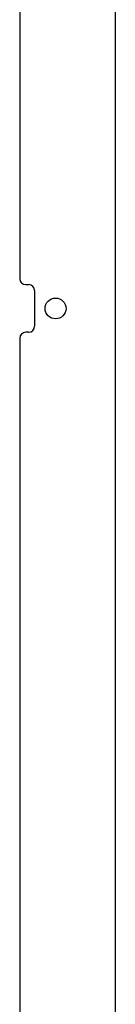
# Model space of a CAD drawing. Header units: inches. Extents: x 0 to 200, y 0 to 129.
# Tile 38 of 43: x 138.33 to 140.33, y 20.68 to 41.36. Entities that reach past the tile are written whole.
import ezdxf

# ---------------------------------------------------------------- set-up
doc = ezdxf.new("R2010")
doc.units = ezdxf.units.IN
doc.header["$LTSCALE"] = 11
doc.header["$MEASUREMENT"] = 0
doc.layers.get('0').update_dxf_attribs({"linetype": 'CONTINUOUS'})

msp = doc.modelspace()

# ---------------------------------------------------------------- linework, layer by layer
at = {"color": 3, "linetype": 'Continuous'}
for p, q in [((140.328, 86.846), (140.328, 8.314)), ((138.328, 59.247), (138.328, 35.916)), ((138.453, 35.791), (138.515, 35.791)), ((138.64, 35.666), (138.64, 34.916)), ((138.515, 34.791), (138.453, 34.791)), ((138.328, 34.666), (138.328, 11.335))]:
    msp.add_line(p, q, dxfattribs=at)
msp.add_circle((139.078, 35.291), 0.219, dxfattribs=at)
for centre, start, end in [((138.453, 35.916), 180, 270), ((138.515, 35.666), 0, 90), ((138.453, 34.666), 90, 180), ((138.515, 34.916), 270, 360)]:
    msp.add_arc(centre, 0.125, start, end, dxfattribs=at)

doc.saveas('drawing.dxf')
